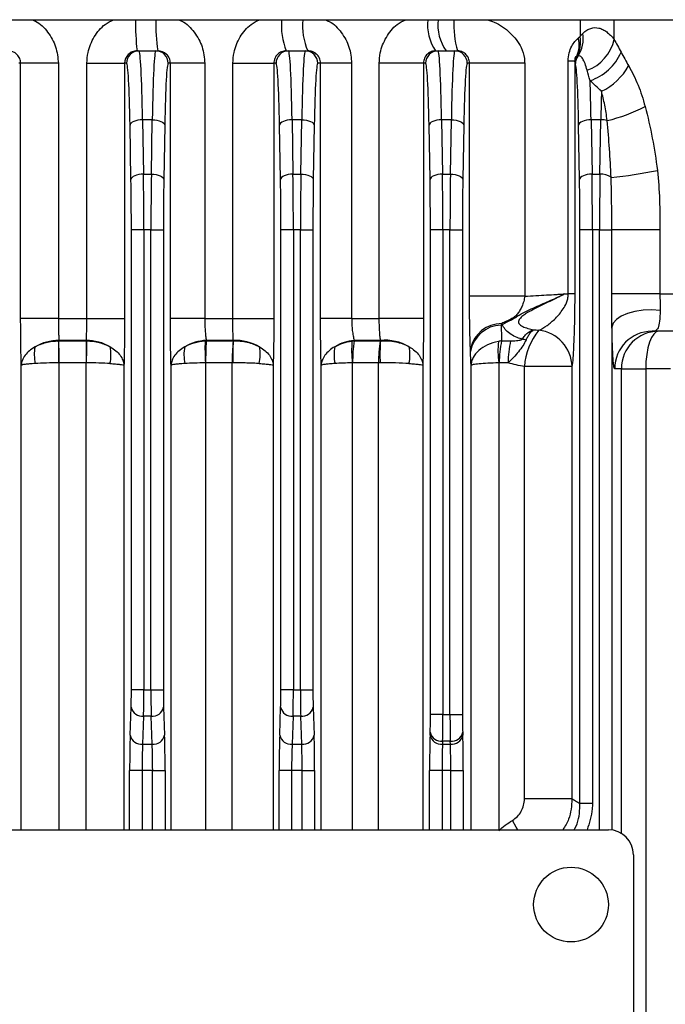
# Model space of a CAD drawing. Header units: millimetres. Extents: x -722 to 1902, y -809 to 1604.
# Tile 50 of 93: x 609 to 661, y -313 to -234. Entities that reach past the tile are written whole.
import ezdxf

# ---------------------------------------------------------------- set-up
doc = ezdxf.new("R2010")
doc.units = ezdxf.units.MM

msp = doc.modelspace()

# ---------------------------------------------------------------- linework, layer by layer
at = {"color": 7, "linetype": 'Continuous', "lineweight": 25}
for p, q in [((455.362, -233.757), (760.868, -233.757)), ((654.083, -233.757), (654.083, -235.103)), ((656.826, -235.341), (656.826, -233.757)), ((618.533, -236.257), (618.688, -236.257)), ((618.688, -236.257), (620.037, -236.257)), ((620.037, -236.257), (620.194, -236.257)), ((630.499, -236.257), (630.688, -236.257)), ((630.688, -236.257), (632.037, -236.257)), ((632.037, -236.257), (632.234, -236.257)), ((642.497, -236.257), (642.688, -236.257)), ((642.688, -236.257), (644.037, -236.257)), ((644.037, -236.257), (644.239, -236.257)), ((609.192, -237.257), (609.036, -237.257)), ((609.192, -257.721), (609.192, -237.257)), ((612.216, -237.257), (609.192, -237.257)), ((612.216, -237.257), (612.216, -257.721)), ((614.508, -237.257), (617.532, -237.257)), ((614.508, -257.721), (614.508, -237.257)), ((617.532, -237.257), (617.532, -257.721)), ((617.688, -237.257), (617.532, -237.257)), ((621.207, -237.257), (621.036, -237.257)), ((621.207, -257.721), (621.207, -237.257)), ((623.968, -237.257), (621.207, -237.257)), ((623.968, -237.257), (623.968, -257.721)), ((626.224, -237.257), (629.51, -237.257)), ((626.224, -257.721), (626.224, -237.257)), ((629.51, -237.257), (629.51, -257.721)), ((629.688, -237.257), (629.51, -237.257)), ((633.259, -237.257), (633.036, -237.257)), ((633.259, -257.721), (633.259, -237.257)), ((635.756, -237.257), (633.259, -237.257)), ((635.756, -237.257), (635.756, -257.721)), ((641.521, -237.257), (637.972, -237.257)), ((637.972, -257.721), (637.972, -237.257)), ((641.521, -237.257), (641.521, -257.721)), ((641.688, -237.257), (641.521, -237.257)), ((645.215, -237.257), (645.036, -237.257)), ((645.215, -255.948), (645.215, -237.257)), ((649.642, -237.257), (645.215, -237.257)), ((649.642, -237.257), (649.642, -255.948)), ((653.136, -237.058), (653.657, -237.058)), ((653.136, -255.757), (653.136, -237.058)), ((653.657, -237.058), (653.657, -255.757)), ((618.045, -246.592), (617.969, -242.232)), ((618.969, -241.785), (619.045, -246.145)), ((619.756, -241.785), (618.969, -241.785)), ((619.68, -246.145), (619.756, -241.785)), ((620.755, -242.232), (620.679, -246.592)), ((630.045, -246.592), (629.969, -242.232)), ((630.969, -241.785), (631.045, -246.145)), ((631.756, -241.785), (630.969, -241.785)), ((631.68, -246.145), (631.756, -241.785)), ((632.755, -242.232), (632.679, -246.592)), ((642.045, -246.592), (641.969, -242.232)), ((642.969, -241.785), (643.045, -246.145)), ((643.756, -241.785), (642.969, -241.785)), ((643.68, -246.145), (643.756, -241.785)), ((644.755, -242.232), (644.679, -246.592)), ((654.045, -246.592), (653.969, -242.232)), ((654.969, -241.785), (655.045, -246.145)), ((655.756, -241.785), (654.969, -241.785)), ((655.68, -246.145), (655.756, -241.785)), ((619.045, -246.145), (619.68, -246.145)), ((631.045, -246.145), (631.68, -246.145)), ((643.045, -246.145), (643.68, -246.145)), ((655.045, -246.145), (655.68, -246.145)), ((619.078, -250.617), (618.079, -250.617)), ((618.079, -287.514), (618.079, -250.617)), ((619.078, -250.617), (619.078, -287.514)), ((619.647, -250.617), (619.078, -250.617)), ((619.647, -287.514), (619.647, -250.617)), ((619.647, -250.617), (620.646, -250.617)), ((620.646, -250.617), (620.646, -287.514)), ((631.078, -250.617), (630.079, -250.617)), ((630.079, -287.514), (630.079, -250.617)), ((631.647, -250.617), (631.078, -250.617)), ((631.078, -250.617), (631.078, -287.514)), ((631.647, -287.514), (631.647, -250.617)), ((631.647, -250.617), (632.646, -250.617)), ((632.646, -250.617), (632.646, -287.514)), ((642.079, -289.514), (642.079, -250.617)), ((643.078, -250.617), (642.079, -250.617)), ((643.078, -250.617), (643.078, -289.514)), ((643.647, -250.617), (643.078, -250.617)), ((643.647, -289.514), (643.647, -250.617)), ((643.647, -250.617), (644.646, -250.617)), ((644.646, -250.617), (644.646, -289.514)), ((655.078, -250.617), (654.079, -250.617)), ((654.079, -296.647), (654.079, -250.617)), ((655.078, -250.617), (655.078, -296.647)), ((655.647, -250.617), (655.078, -250.617)), ((655.647, -250.617), (656.628, -250.617)), ((655.647, -298.757), (655.647, -250.617)), ((656.628, -255.757), (656.628, -250.617)), ((660.496, -250.617), (656.628, -250.617)), ((660.496, -250.617), (660.496, -255.757)), ((649.642, -255.948), (645.215, -255.948)), ((652.851, -255.757), (653.136, -255.757)), ((653.657, -255.757), (653.136, -255.757)), ((660.496, -255.757), (656.628, -255.757)), ((660.496, -255.757), (664.321, -255.757)), ((612.216, -257.721), (609.192, -257.721)), ((612.216, -257.721), (614.508, -257.721)), ((614.508, -257.721), (617.532, -257.721)), ((623.968, -257.721), (621.207, -257.721)), ((623.968, -257.721), (626.224, -257.721)), ((626.224, -257.721), (629.51, -257.721)), ((635.756, -257.721), (633.259, -257.721)), ((635.756, -257.721), (637.972, -257.721)), ((641.521, -257.721), (637.972, -257.721)), ((656.646, -258.431), (656.646, -298.777)), ((663.028, -258.757), (659.862, -258.757)), ((614.46, -259.489), (612.264, -259.489)), ((612.264, -259.489), (612.265, -259.524)), ((612.265, -259.524), (614.459, -259.524)), ((614.459, -259.524), (614.46, -259.489)), ((626.251, -259.489), (624.091, -259.489)), ((624.091, -259.489), (624.092, -259.524)), ((624.092, -259.524), (626.241, -259.524)), ((626.249, -259.524), (626.251, -259.489)), ((638.073, -259.489), (635.955, -259.489)), ((635.955, -259.489), (635.957, -259.524)), ((635.957, -259.524), (638.05, -259.524)), ((638.071, -259.524), (638.073, -259.489)), ((647.79, -259.524), (648.515, -259.524)), ((612.268, -261.292), (612.268, -298.757)), ((614.453, -261.292), (612.272, -261.292)), ((614.457, -298.757), (614.457, -261.292)), ((624.017, -261.293), (624.017, -298.757)), ((626.17, -261.292), (624.033, -261.292)), ((626.17, -298.757), (626.17, -261.292)), ((635.803, -261.294), (635.803, -298.757)), ((637.914, -261.292), (635.832, -261.292)), ((637.914, -298.757), (637.914, -261.292)), ((647.559, -261.295), (647.559, -298.757)), ((648.322, -261.292), (647.601, -261.292)), ((609.245, -298.757), (609.245, -261.496)), ((617.48, -261.496), (617.48, -298.757)), ((621.26, -298.757), (621.26, -261.496)), ((629.458, -261.496), (629.458, -298.757)), ((633.313, -298.757), (633.313, -261.496)), ((641.468, -261.496), (641.468, -298.757)), ((645.335, -298.757), (645.335, -261.499)), ((653.439, -261.591), (649.62, -261.591)), ((649.62, -296.27), (649.62, -261.591)), ((653.439, -261.591), (653.439, -296.27)), ((657.399, -261.757), (656.864, -261.757)), ((657.399, -261.757), (659.356, -261.757)), ((657.399, -299.046), (657.399, -261.757)), ((659.356, -261.757), (659.356, -387.757)), ((661.337, -261.757), (659.356, -261.757)), ((619.078, -287.514), (618.079, -287.514)), ((619.078, -287.514), (619.647, -287.514)), ((619.647, -287.514), (620.646, -287.514)), ((631.078, -287.514), (630.079, -287.514)), ((631.078, -287.514), (631.647, -287.514)), ((631.647, -287.514), (632.646, -287.514)), ((617.98, -291.171), (618.058, -288.928)), ((620.667, -288.928), (620.745, -291.171)), ((629.98, -291.171), (630.058, -288.928)), ((632.667, -288.928), (632.745, -291.171)), ((619.058, -289.635), (618.979, -291.878)), ((619.667, -289.635), (619.058, -289.635)), ((619.745, -291.878), (619.667, -289.635)), ((631.058, -289.635), (630.979, -291.878)), ((631.667, -289.635), (631.058, -289.635)), ((631.745, -291.878), (631.667, -289.635)), ((643.078, -289.514), (642.079, -289.514)), ((643.078, -289.514), (643.647, -289.514)), ((643.647, -289.514), (644.646, -289.514)), ((642.05, -291.171), (642.058, -290.928)), ((644.667, -290.928), (644.675, -291.171)), ((618.979, -291.878), (619.745, -291.878)), ((630.979, -291.878), (631.745, -291.878)), ((643.058, -291.635), (643.049, -291.878)), ((643.049, -291.878), (643.676, -291.878)), ((643.667, -291.635), (643.058, -291.635)), ((643.676, -291.878), (643.667, -291.635)), ((618.938, -293.999), (617.939, -293.999)), ((617.939, -298.757), (617.939, -293.999)), ((619.786, -293.999), (618.938, -293.999)), ((618.938, -293.999), (618.938, -298.757)), ((619.786, -293.999), (620.786, -293.999)), ((619.786, -298.757), (619.786, -293.999)), ((620.786, -293.999), (620.786, -298.757)), ((630.938, -293.999), (629.939, -293.999)), ((629.939, -298.757), (629.939, -293.999)), ((631.786, -293.999), (630.938, -293.999)), ((630.938, -293.999), (630.938, -298.757)), ((631.786, -293.999), (632.786, -293.999)), ((631.786, -298.757), (631.786, -293.999)), ((632.786, -293.999), (632.786, -298.757)), ((643.008, -293.999), (642.009, -293.999)), ((642.009, -298.757), (642.009, -293.999)), ((643.717, -293.999), (643.008, -293.999)), ((643.008, -293.999), (643.008, -298.757)), ((643.717, -293.999), (644.716, -293.999)), ((643.717, -298.757), (643.717, -293.999)), ((644.716, -293.999), (644.716, -298.757)), ((653.439, -296.27), (649.62, -296.27)), ((655.078, -296.647), (654.079, -296.647)), ((570.362, -298.757), (656.362, -298.757)), ((658.362, -300.757), (658.362, -356.757))]:
    msp.add_line(p, q, dxfattribs=at)
at = {"color": 7, "linetype": 'Continuous', "lineweight": 25, "flags": 128}
for points in [[(618.969, -241.785), (618.777, -241.795), (618.593, -241.823), (618.423, -241.865), (618.273, -241.92), (618.148, -241.988), (618.054, -242.064), (617.994, -242.146), (617.969, -242.232)], [(619.756, -241.785), (619.947, -241.795), (620.131, -241.823), (620.302, -241.865), (620.452, -241.92), (620.576, -241.988), (620.671, -242.064), (620.731, -242.146), (620.755, -242.232)], [(630.969, -241.785), (630.777, -241.795), (630.593, -241.823), (630.423, -241.865), (630.273, -241.92), (630.148, -241.988), (630.054, -242.064), (629.994, -242.146), (629.969, -242.232)], [(631.756, -241.785), (631.947, -241.795), (632.131, -241.823), (632.302, -241.865), (632.452, -241.92), (632.576, -241.988), (632.671, -242.064), (632.731, -242.146), (632.755, -242.232)], [(642.969, -241.785), (642.777, -241.795), (642.593, -241.823), (642.423, -241.865), (642.273, -241.92), (642.148, -241.988), (642.054, -242.064), (641.994, -242.146), (641.969, -242.232)], [(643.756, -241.785), (643.947, -241.795), (644.131, -241.823), (644.302, -241.865), (644.452, -241.92), (644.576, -241.988), (644.671, -242.064), (644.731, -242.146), (644.755, -242.232)], [(654.969, -241.785), (654.777, -241.795), (654.593, -241.823), (654.423, -241.865), (654.273, -241.92), (654.148, -241.988), (654.054, -242.064), (653.994, -242.146), (653.969, -242.232)], [(619.045, -246.145), (618.854, -246.156), (618.669, -246.183), (618.499, -246.225), (618.349, -246.281), (618.224, -246.348), (618.13, -246.424), (618.07, -246.507), (618.045, -246.592)], [(619.68, -246.145), (619.871, -246.156), (620.055, -246.183), (620.226, -246.225), (620.376, -246.281), (620.5, -246.348), (620.594, -246.424), (620.655, -246.507), (620.679, -246.592)], [(631.045, -246.145), (630.854, -246.156), (630.669, -246.183), (630.499, -246.225), (630.349, -246.281), (630.224, -246.348), (630.13, -246.424), (630.07, -246.507), (630.045, -246.592)], [(631.68, -246.145), (631.871, -246.156), (632.055, -246.183), (632.226, -246.225), (632.376, -246.281), (632.5, -246.348), (632.594, -246.424), (632.655, -246.507), (632.679, -246.592)], [(643.045, -246.145), (642.854, -246.156), (642.669, -246.183), (642.499, -246.225), (642.349, -246.281), (642.224, -246.348), (642.13, -246.424), (642.07, -246.507), (642.045, -246.592)], [(643.68, -246.145), (643.871, -246.156), (644.055, -246.183), (644.226, -246.225), (644.376, -246.281), (644.5, -246.348), (644.594, -246.424), (644.655, -246.507), (644.679, -246.592)], [(655.045, -246.145), (654.854, -246.156), (654.669, -246.183), (654.499, -246.225), (654.349, -246.281), (654.224, -246.348), (654.13, -246.424), (654.07, -246.507), (654.045, -246.592)], [(660.512, -257.094), (659.837, -257.047), (659.152, -257.073), (658.493, -257.169), (657.894, -257.332), (657.386, -257.552), (656.997, -257.818), (656.746, -258.116), (656.646, -258.431)], [(660.397, -258.757), (660.194, -258.814), (659.999, -258.985), (659.819, -259.262), (659.661, -259.635), (659.531, -260.09), (659.435, -260.609), (659.376, -261.171), (659.356, -261.757)], [(649.1, -298.757), (648.968, -298.546), (648.654, -298.005)]]:
    msp.add_lwpolyline(points, dxfattribs=at)
at = {"color": 7, "linetype": 'Continuous', "lineweight": 25}
msp.add_circle((653.362, -304.757), 3, dxfattribs=at)
for centre, radius, start, end in [((636.064, -234.221), 17.649, 178.49164, 186.62262), ((633.45, -234.22), 13.411, 178.01925, 188.73397), ((635.714, -234.208), 5.603, 175.38471, 201.4531), ((636.953, -234.204), 5.146, 175.01025, 203.50346), ((645.472, -234.179), 3.629, 173.31765, 214.93015), ((646.229, -234.176), 3.555, 173.22018, 215.81665), ((651.432, -234.215), 7.478, 176.48941, 195.84841), ((651.813, -235.793), 2.205, 335.42603, 14.86694), ((651.747, -235.575), 2.384, 331.86741, 11.42417), ((651.854, -235.285), 2.491, 326.05681, 9.92727), ((653.46, -234.584), 3.45, 290.31377, 347.31144), ((618.688, -237.256), 1, 90.01746, 180.01745), ((620.037, -237.256), 1, 359.98255, 89.98254), ((630.688, -237.256), 1, 90.01746, 180.01745), ((632.037, -237.256), 1, 359.98255, 89.98254), ((642.688, -237.256), 1, 90.01746, 180.01745), ((644.037, -237.256), 1, 359.98255, 89.98254), ((654.675, -237.209), 0.991, 149.76644, 179.73234), ((654.71, -237.286), 0.998, 142.33825, 179.82676), ((653.567, -234.711), 4.154, 288.59298, 336.5252), ((653.665, -235.007), 4.972, 295.49706, 330.35619), ((653.329, -229.373), 12.82, 283.2223, 297.76698), ((655.738, -243.815), 2.031, 75.07556, 89.50596), ((655.746, -247.586), 1.443, 54.93746, 92.63201), ((653.976, -216.613), 29.906, 274.98555, 282.1874), ((647.803, -260.713), 2.576, 89.9151, 167.72223), ((647.841, -260.845), 2.589, 92.01284, 169.62784), ((651.629, -255.482), 4.653, 214.79353, 215.8745), ((654.589, -261.873), 4.977, 140.0017, 176.7574), ((650.454, -261.642), 2.986, 0.98006, 83.79723), ((659.863, -261.756), 2.999, 90.01746, 180.01745), ((660.398, -261.756), 2.999, 90.01746, 180.01745), ((612.275, -263.366), 3.877, 90.1592, 119.85443), ((385.491, -263.687), 226.789, 0.60512, 1.0517), ((384.749, -261.184), 227.523, 359.9728, 0.41797), ((841.976, -261.184), 227.523, 179.58203, 180.0272), ((841.234, -263.687), 226.789, 178.9483, 179.39488), ((614.45, -263.366), 3.877, 60.14557, 89.8408), ((624.273, -263.304), 3.819, 92.73315, 120.12646), ((647.281, -260.074), 23.296, 178.66473, 182.99951), ((647.342, -261.185), 23.308, 175.91491, 180.26383), ((645.608, -261.185), 19.439, 175.09901, 180.31543), ((650.046, -260.753), 23.828, 177.04462, 181.29673), ((626.414, -263.401), 3.916, 60.21733, 92.38581), ((636.307, -263.215), 3.743, 95.38336, 120.59592), ((646.815, -260.257), 11.061, 176.30555, 185.37576), ((646.984, -261.187), 11.152, 171.4247, 180.53906), ((648.139, -261.188), 10.225, 170.63757, 180.58454), ((651.256, -260.6), 13.229, 175.33353, 182.99653), ((638.413, -263.407), 3.933, 60.08511, 94.96266), ((654.753, -260.323), 7.259, 174.0174, 187.6914), ((655.012, -261.191), 7.411, 167.00176, 180.7794), ((655.586, -261.192), 7.265, 166.73337, 180.79265), ((648.777, -262.659), 3.336, 73.06537, 78.82735), ((613.499, -260.627), 3.216, 168.81079, 192.84603), ((613.225, -260.627), 3.216, 347.15397, 11.18921), ((625.5, -260.626), 3.205, 168.74992, 192.91432), ((625.207, -260.627), 3.213, 347.13708, 11.20427), ((637.519, -260.622), 3.18, 168.61052, 193.07078), ((637.24, -260.624), 3.196, 347.03343, 11.29665), ((618.955, -288.721), 0.92, 193.03291, 276.40539), ((619.77, -288.721), 0.92, 263.59461, 346.96709), ((630.955, -288.721), 0.92, 193.03291, 276.40539), ((631.77, -288.721), 0.92, 263.59461, 346.96709), ((618.877, -290.963), 0.92, 193.03291, 276.40539), ((619.848, -290.963), 0.92, 263.59461, 346.96709), ((630.877, -290.963), 0.92, 193.03291, 276.40539), ((631.848, -290.963), 0.92, 263.59461, 346.96709), ((642.946, -290.963), 0.92, 193.03291, 276.40539), ((642.955, -290.721), 0.92, 193.03291, 276.40539), ((643.77, -290.721), 0.92, 263.59461, 346.96709), ((643.778, -290.963), 0.92, 263.59461, 346.96709), ((656.362, -300.757), 2, 0, 90)]:
    msp.add_arc(centre, radius, start, end, dxfattribs=at)
for centre, major_axis, ratio, start_param, end_param in [((618.688, -246.257), (0, 10), 0.031429, 5.176037, 6.283185), ((620.037, -246.257), (0, 10), 0.031429, 0, 1.107149), ((630.688, -246.257), (0, 10), 0.031429, 5.176037, 6.283185), ((632.037, -246.257), (0, 10), 0.031429, 0, 1.107149), ((642.688, -246.257), (0, 10), 0.031429, 5.176037, 6.283185), ((644.037, -246.257), (0, 10), 0.031429, 0, 1.107149), ((617.688, -246.257), (0, 9), 0.034921, 5.176037, 6.283185), ((621.036, -246.257), (0, 9), 0.034921, 0, 1.107149), ((629.688, -246.257), (0, 9), 0.034921, 5.176037, 6.283185), ((633.036, -246.257), (0, 9), 0.034921, 0, 1.107149), ((641.688, -246.257), (0, 9), 0.034921, 5.176037, 6.283185), ((645.036, -246.257), (0, 9), 0.034921, 0, 1.107149), ((653.688, -246.257), (0, 9), 0.034921, 5.176037, 6.20696), ((654.688, -246.257), (0, 10), 0.031429, 5.176037, 5.576953), ((656.037, -246.257), (0, 10), 0.031429, 0.82819, 1.107149), ((618.764, -250.617), (0, 10), 0.031429, 4.712389, 5.176037), ((619.961, -250.617), (0, 10), 0.031429, 1.107149, 1.570796), ((630.764, -250.617), (0, 10), 0.031429, 4.712389, 5.176037), ((631.961, -250.617), (0, 10), 0.031429, 1.107149, 1.570796), ((642.764, -250.617), (0, 10), 0.031429, 4.712389, 5.176037), ((643.961, -250.617), (0, 10), 0.031429, 1.107149, 1.570796), ((654.764, -250.617), (0, 10), 0.031429, 4.712389, 5.176037), ((655.961, -250.617), (0, 10), 0.031429, 1.107149, 1.570796), ((617.764, -250.617), (0, 9), 0.034921, 4.712389, 5.176037), ((620.96, -250.617), (0, 9), 0.034921, 1.107149, 1.570796), ((629.764, -250.617), (0, 9), 0.034921, 4.712389, 5.176037), ((632.96, -250.617), (0, 9), 0.034921, 1.107149, 1.570796), ((641.764, -250.617), (0, 9), 0.034921, 4.712389, 5.176037), ((644.96, -250.617), (0, 9), 0.034921, 1.107149, 1.570796), ((653.764, -250.617), (0, 9), 0.034921, 4.712389, 5.176037), ((618.009, -287.514), (0, 2), 0.034921, 3.926991, 4.712389), ((619.008, -287.514), (0, 3), 0.023281, 3.926991, 4.712389), ((619.717, -287.514), (0, 3), 0.023281, 1.570796, 2.356194), ((620.716, -287.514), (0, 2), 0.034921, 1.570796, 2.356194), ((630.009, -287.514), (0, 2), 0.034921, 3.926991, 4.712389), ((631.008, -287.514), (0, 3), 0.023281, 3.926991, 4.712389), ((631.717, -287.514), (0, 3), 0.023281, 1.570796, 2.356194), ((632.716, -287.514), (0, 2), 0.034921, 1.570796, 2.356194), ((642.009, -289.514), (0, 2), 0.034921, 3.926991, 4.712389), ((643.008, -289.514), (0, 3), 0.023281, 3.926991, 4.712389), ((643.717, -289.514), (0, 3), 0.023281, 1.570796, 2.356194), ((644.716, -289.514), (0, 2), 0.034921, 1.570796, 2.356194), ((618.079, -293.999), (0, 4), 0.034921, 0.785398, 1.570796), ((620.646, -293.999), (0, 4), 0.034921, 4.712389, 5.497787), ((630.079, -293.999), (0, 4), 0.034921, 0.785398, 1.570796), ((632.646, -293.999), (0, 4), 0.034921, 4.712389, 5.497787), ((642.148, -293.999), (0, 4), 0.034921, 0.785398, 1.570796), ((644.576, -293.999), (0, 4), 0.034921, 4.712389, 5.497787), ((619.078, -293.999), (0, 3), 0.046561, 0.785398, 1.570796), ((619.647, -293.999), (0, 3), 0.046561, 4.712389, 5.497787), ((631.078, -293.999), (0, 3), 0.046561, 0.785398, 1.570796), ((631.647, -293.999), (0, 3), 0.046561, 4.712389, 5.497787), ((643.148, -293.999), (0, 3), 0.046561, 0.785398, 1.570796), ((643.577, -293.999), (0, 3), 0.046561, 4.712389, 5.497787)]:
    msp.add_ellipse(centre, major_axis=major_axis, ratio=ratio, start_param=start_param, end_param=end_param, dxfattribs=at)
for points, knots in [([(610.12, -233.757), (610.207, -233.791), (610.708, -233.986), (611.405, -234.736), (612.09, -235.905), (612.174, -236.805), (612.216, -237.257)], [0, 0, 0, 0, 0.065369, 0.3750147, 0.6868023, 1, 1, 1, 1]), ([(614.508, -237.257), (614.527, -236.961), (614.574, -236.218), (615.049, -235.11), (615.783, -234.184), (616.412, -233.871), (616.641, -233.757)], [0, 0, 0, 0, 0.204837, 0.515078, 0.823236, 1, 1, 1, 1]), ([(621.86, -233.757), (621.955, -233.794), (622.462, -233.993), (623.161, -234.746), (623.842, -235.911), (623.926, -236.807), (623.968, -237.257)], [0, 0, 0, 0, 0.070964, 0.379391, 0.688979, 1, 1, 1, 1]), ([(626.224, -237.257), (626.243, -236.964), (626.289, -236.224), (626.758, -235.117), (627.491, -234.187), (628.12, -233.872), (628.351, -233.757)], [0, 0, 0, 0, 0.202465, 0.512444, 0.821235, 1, 1, 1, 1]), ([(633.632, -233.757), (633.744, -233.802), (634.263, -234.009), (634.965, -234.768), (635.632, -235.925), (635.715, -236.812), (635.756, -237.257)], [0, 0, 0, 0, 0.084226, 0.38956, 0.694041, 1, 1, 1, 1]), ([(637.972, -237.257), (637.988, -236.978), (638.032, -236.25), (638.486, -235.146), (639.219, -234.199), (639.856, -233.877), (640.094, -233.757)], [0, 0, 0, 0, 0.192447, 0.502162, 0.813944, 1, 1, 1, 1]), ([(646.6, -233.757), (646.801, -233.819), (647.499, -234.034), (648.502, -234.748), (649.328, -235.772), (649.618, -236.69), (649.637, -237.127), (649.642, -237.257)], [0, 0, 0, 0, 0.125309, 0.435884, 0.741437, 0.922841, 1, 1, 1, 1]), ([(654.307, -234.856), (654.409, -234.752), (654.513, -234.668), (654.725, -234.534), (654.832, -234.484), (655.154, -234.382), (655.37, -234.377), (655.695, -234.453), (655.803, -234.493), (656.015, -234.597), (656.12, -234.662), (656.429, -234.893), (656.63, -235.094), (656.826, -235.341)], [0, 0, 0, 0, 0.125, 0.125, 0.25, 0.25, 0.5, 0.5, 0.625, 0.625, 0.75, 0.75, 1, 1, 1, 1]), ([(653.136, -237.058), (653.136, -236.838), (653.162, -236.622), (653.263, -236.22), (653.334, -236.046), (653.5, -235.741), (653.59, -235.616), (653.769, -235.4), (653.859, -235.308), (653.945, -235.227)], [0, 0, 0, 0, 0.25, 0.25, 0.5, 0.5, 0.75, 0.75, 1, 1, 1, 1]), ([(609.192, -237.257), (609.192, -237.125), (609.166, -236.995), (609.066, -236.753), (608.991, -236.642), (608.714, -236.365), (608.455, -236.257), (608.191, -236.257)], [0, 0, 0, 0, 0.25, 0.25, 0.5, 0.5, 1, 1, 1, 1]), ([(618.533, -236.257), (618.401, -236.257), (618.272, -236.283), (618.029, -236.383), (617.919, -236.457), (617.641, -236.734), (617.532, -236.992), (617.532, -237.257)], [0, 0, 0, 0, 0.25, 0.25, 0.5, 0.5, 1, 1, 1, 1]), ([(621.207, -237.257), (621.207, -237.119), (621.179, -236.985), (621.072, -236.74), (620.994, -236.629), (620.711, -236.359), (620.456, -236.257), (620.194, -236.257)], [0, 0, 0, 0, 0.25, 0.25, 0.5, 0.5, 1, 1, 1, 1]), ([(630.499, -236.257), (630.374, -236.257), (630.25, -236.281), (630.013, -236.377), (629.903, -236.448), (629.717, -236.631), (629.641, -236.743), (629.538, -236.987), (629.51, -237.121), (629.51, -237.257)], [0, 0, 0, 0, 0.25, 0.25, 0.5, 0.5, 0.75, 0.75, 1, 1, 1, 1]), ([(633.259, -237.257), (633.259, -237.182), (633.251, -237.109), (633.218, -236.967), (633.194, -236.898), (633.103, -236.708), (633.018, -236.6), (632.824, -236.43), (632.713, -236.365), (632.481, -236.279), (632.358, -236.257), (632.234, -236.257)], [0, 0, 0, 0, 0.125, 0.125, 0.25, 0.25, 0.5, 0.5, 0.75, 0.75, 1, 1, 1, 1]), ([(642.497, -236.257), (642.382, -236.257), (642.268, -236.277), (642.044, -236.363), (641.938, -236.427), (641.796, -236.559), (641.752, -236.607), (641.674, -236.716), (641.638, -236.776), (641.553, -236.966), (641.521, -237.11), (641.521, -237.257)], [0, 0, 0, 0, 0.25, 0.25, 0.5, 0.5, 0.625, 0.625, 0.75, 0.75, 1, 1, 1, 1]), ([(645.215, -237.257), (645.215, -237.105), (645.182, -236.966), (645.089, -236.742), (645.029, -236.648), (644.915, -236.524), (644.873, -236.485), (644.776, -236.413), (644.722, -236.379), (644.599, -236.321), (644.528, -236.296), (644.382, -236.264), (644.308, -236.257), (644.239, -236.257)], [0, 0, 0, 0, 0.25, 0.25, 0.5, 0.5, 0.625, 0.625, 0.75, 0.75, 0.875, 0.875, 1, 1, 1, 1]), ([(653.819, -236.71), (653.796, -236.716), (653.771, -236.717), (653.733, -236.739), (653.725, -236.745), (653.707, -236.764), (653.698, -236.777), (653.682, -236.818), (653.676, -236.836), (653.667, -236.88), (653.664, -236.904), (653.657, -236.974), (653.656, -237.018), (653.657, -237.058)], [0, 0, 0, 0, 0.5, 0.5, 0.625, 0.625, 0.75, 0.75, 0.8125, 0.8125, 0.875, 0.875, 1, 1, 1, 1]), ([(654.658, -237.819), (654.601, -237.613), (654.543, -237.432), (654.423, -237.123), (654.361, -236.995), (654.235, -236.796), (654.171, -236.726), (654.044, -236.651), (653.981, -236.645), (653.92, -236.676)], [0, 0, 0, 0, 0.25, 0.25, 0.5, 0.5, 0.75, 0.75, 1, 1, 1, 1]), ([(657.987, -237.466), (658.26, -237.939), (658.518, -238.463), (658.96, -239.556), (659.147, -240.127), (659.302, -240.717)], [0, 0, 0, 0, 0.5, 0.5, 1, 1, 1, 1]), ([(656.262, -241.853), (656.208, -241.418), (656.142, -241.002), (655.986, -240.211), (655.896, -239.837), (655.806, -239.495)], [0, 0, 0, 0, 0.5, 0.5, 1, 1, 1, 1]), ([(659.302, -240.717), (659.522, -241.555), (659.717, -242.402), (660.049, -244.113), (660.186, -244.979), (660.289, -245.845)], [0, 0, 0, 0, 0.5, 0.5, 1, 1, 1, 1]), ([(656.628, -250.617), (656.628, -249.899), (656.627, -249.185), (656.616, -247.772), (656.606, -247.081), (656.575, -246.405)], [0, 0, 0, 0, 0.5, 0.5, 1, 1, 1, 1]), ([(660.289, -245.845), (660.384, -246.637), (660.432, -247.432), (660.488, -249.023), (660.496, -249.82), (660.496, -250.617)], [0, 0, 0, 0, 0.5, 0.5, 1, 1, 1, 1]), ([(645.287, -260.165), (645.284, -260.092), (645.282, -260.022), (645.277, -259.88), (645.274, -259.809), (645.267, -259.59), (645.262, -259.44), (645.249, -258.97), (645.241, -258.629), (645.232, -258.093), (645.229, -257.91), (645.224, -257.534), (645.222, -257.34), (645.217, -256.753), (645.215, -256.354), (645.215, -255.948)], [0, 0, 0, 0, 0.0625, 0.0625, 0.125, 0.125, 0.25, 0.25, 0.5, 0.5, 0.625, 0.625, 0.75, 0.75, 1, 1, 1, 1]), ([(649.642, -255.948), (649.627, -256.094), (649.599, -256.232), (649.525, -256.498), (649.479, -256.624), (649.378, -256.856), (649.322, -256.964), (649.203, -257.168), (649.138, -257.263), (648.998, -257.44), (648.923, -257.521), (648.749, -257.667), (648.647, -257.731), (648.423, -257.845), (648.302, -257.896), (648.056, -258.009), (647.93, -258.069), (647.807, -258.137)], [0, 0, 0, 0, 0.125, 0.125, 0.25, 0.25, 0.375, 0.375, 0.5, 0.5, 0.625, 0.625, 0.75, 0.75, 0.875, 0.875, 1, 1, 1, 1]), ([(647.858, -258.209), (648.104, -258.062), (648.353, -257.948), (648.688, -257.768), (648.793, -257.706), (649, -257.581), (649.102, -257.518), (649.62, -257.217), (650.06, -257.011), (650.919, -256.627), (651.339, -256.448), (651.933, -256.186), (652.126, -256.1), (652.405, -255.971), (652.497, -255.928), (652.677, -255.842), (652.766, -255.799), (652.851, -255.757)], [0, 0, 0, 0, 0.125, 0.125, 0.1875, 0.1875, 0.25, 0.25, 0.5, 0.5, 0.75, 0.75, 0.875, 0.875, 0.9375, 0.9375, 1, 1, 1, 1]), ([(652.851, -255.757), (652.484, -255.954), (652.087, -256.152), (651.25, -256.557), (650.809, -256.763), (650.147, -257.106), (649.926, -257.225), (649.614, -257.425), (649.512, -257.495), (649.33, -257.648), (649.247, -257.731), (649.169, -257.87), (649.151, -257.92), (649.144, -258.022), (649.156, -258.074), (649.21, -258.173), (649.254, -258.22), (649.358, -258.301), (649.417, -258.337), (649.611, -258.434), (649.757, -258.484), (650.053, -258.567), (650.205, -258.6), (650.359, -258.628)], [0, 0, 0, 0, 0.25, 0.25, 0.5, 0.5, 0.625, 0.625, 0.6875, 0.6875, 0.75, 0.75, 0.78125, 0.78125, 0.8125, 0.8125, 0.84375, 0.84375, 0.875, 0.875, 0.9375, 0.9375, 1, 1, 1, 1]), ([(649.642, -255.948), (649.952, -255.925), (650.254, -255.907), (650.839, -255.872), (651.123, -255.856), (651.662, -255.826), (651.918, -255.812), (652.284, -255.791), (652.402, -255.784), (652.632, -255.77), (652.745, -255.763), (652.851, -255.757)], [0, 0, 0, 0, 0.25, 0.25, 0.5, 0.5, 0.75, 0.75, 0.875, 0.875, 1, 1, 1, 1]), ([(650.776, -258.674), (650.989, -258.592), (651.21, -258.459), (651.66, -258.132), (651.887, -257.938), (652.216, -257.61), (652.323, -257.495), (652.532, -257.247), (652.633, -257.114), (652.824, -256.822), (652.914, -256.664), (653.03, -256.375), (653.065, -256.269), (653.105, -256.091), (653.116, -256.029), (653.132, -255.897), (653.136, -255.827), (653.136, -255.757)], [0, 0, 0, 0, 0.25, 0.25, 0.5, 0.5, 0.625, 0.625, 0.75, 0.75, 0.875, 0.875, 0.9375, 0.9375, 0.96875, 0.96875, 1, 1, 1, 1]), ([(653.657, -255.757), (653.657, -255.949), (653.656, -256.142), (653.654, -256.517), (653.652, -256.7), (653.648, -257.06), (653.645, -257.237), (653.639, -257.579), (653.636, -257.744), (653.625, -258.225), (653.617, -258.528), (653.599, -259.092), (653.59, -259.354), (653.57, -259.842), (653.559, -260.069), (653.537, -260.488), (653.526, -260.679), (653.49, -261.184), (653.465, -261.437), (653.439, -261.591)], [0, 0, 0, 0, 0.0625, 0.0625, 0.125, 0.125, 0.1875, 0.1875, 0.25, 0.25, 0.375, 0.375, 0.5, 0.5, 0.625, 0.625, 0.75, 0.75, 1, 1, 1, 1]), ([(656.646, -258.431), (656.644, -257.987), (656.638, -257.542), (656.63, -256.65), (656.628, -256.204), (656.628, -255.757)], [0, 0, 0, 0, 0.5, 0.5, 1, 1, 1, 1]), ([(660.496, -255.757), (660.496, -255.99), (660.501, -256.219), (660.512, -256.667), (660.519, -256.888), (660.512, -257.094)], [0, 0, 0, 0, 0.5, 0.5, 1, 1, 1, 1]), ([(660.512, -257.094), (660.501, -257.412), (660.485, -257.7), (660.434, -258.166), (660.398, -258.349), (660.293, -258.602), (660.221, -258.674), (660.05, -258.75), (659.95, -258.757), (659.862, -258.757)], [0, 0, 0, 0, 0.25, 0.25, 0.5, 0.5, 0.75, 0.75, 1, 1, 1, 1]), ([(609.245, -261.496), (609.236, -261.242), (609.229, -260.965), (609.216, -260.382), (609.21, -260.075), (609.204, -259.59), (609.202, -259.424), (609.198, -259.091), (609.197, -258.923), (609.194, -258.415), (609.192, -258.071), (609.192, -257.721)], [0, 0, 0, 0, 0.25, 0.25, 0.5, 0.5, 0.625, 0.625, 0.75, 0.75, 1, 1, 1, 1]), ([(612.216, -257.721), (612.216, -257.886), (612.217, -258.048), (612.221, -258.368), (612.225, -258.526), (612.233, -258.829), (612.238, -258.972), (612.25, -259.244), (612.257, -259.372), (612.264, -259.489)], [0, 0, 0, 0, 0.25, 0.25, 0.5, 0.5, 0.75, 0.75, 1, 1, 1, 1]), ([(614.46, -259.489), (614.468, -259.372), (614.475, -259.246), (614.487, -258.976), (614.492, -258.83), (614.5, -258.527), (614.503, -258.372), (614.507, -258.051), (614.508, -257.886), (614.508, -257.721)], [0, 0, 0, 0, 0.25, 0.25, 0.5, 0.5, 0.75, 0.75, 1, 1, 1, 1]), ([(617.532, -257.721), (617.532, -258.071), (617.531, -258.421), (617.527, -259.101), (617.523, -259.432), (617.514, -260.076), (617.509, -260.389), (617.496, -260.971), (617.488, -261.243), (617.48, -261.496)], [0, 0, 0, 0, 0.25, 0.25, 0.5, 0.5, 0.75, 0.75, 1, 1, 1, 1]), ([(621.26, -261.496), (621.251, -261.243), (621.244, -260.966), (621.231, -260.383), (621.225, -260.076), (621.219, -259.592), (621.217, -259.426), (621.213, -259.092), (621.212, -258.924), (621.208, -258.416), (621.207, -258.071), (621.207, -257.721)], [0, 0, 0, 0, 0.25, 0.25, 0.5, 0.5, 0.625, 0.625, 0.75, 0.75, 1, 1, 1, 1]), ([(623.968, -257.721), (623.968, -257.887), (623.971, -258.05), (623.981, -258.371), (623.989, -258.53), (624.011, -258.832), (624.023, -258.976), (624.054, -259.246), (624.072, -259.373), (624.091, -259.489)], [0, 0, 0, 0, 0.25, 0.25, 0.5, 0.5, 0.75, 0.75, 1, 1, 1, 1]), ([(626.251, -259.489), (626.246, -259.373), (626.243, -259.247), (626.236, -258.977), (626.233, -258.831), (626.229, -258.528), (626.227, -258.372), (626.225, -258.052), (626.224, -257.886), (626.224, -257.721)], [0, 0, 0, 0, 0.25, 0.25, 0.5, 0.5, 0.75, 0.75, 1, 1, 1, 1]), ([(629.51, -257.721), (629.51, -258.071), (629.509, -258.421), (629.505, -259.101), (629.501, -259.432), (629.492, -260.076), (629.487, -260.389), (629.474, -260.971), (629.466, -261.243), (629.458, -261.496)], [0, 0, 0, 0, 0.25, 0.25, 0.5, 0.5, 0.75, 0.75, 1, 1, 1, 1]), ([(633.313, -261.496), (633.304, -261.244), (633.297, -260.968), (633.284, -260.386), (633.278, -260.079), (633.271, -259.595), (633.269, -259.429), (633.266, -259.095), (633.264, -258.927), (633.261, -258.417), (633.259, -258.072), (633.259, -257.721)], [0, 0, 0, 0, 0.25, 0.25, 0.5, 0.5, 0.625, 0.625, 0.75, 0.75, 1, 1, 1, 1]), ([(635.756, -257.721), (635.756, -257.889), (635.761, -258.054), (635.778, -258.377), (635.792, -258.538), (635.826, -258.84), (635.847, -258.983), (635.896, -259.25), (635.924, -259.376), (635.955, -259.489)], [0, 0, 0, 0, 0.25, 0.25, 0.5, 0.5, 0.75, 0.75, 1, 1, 1, 1]), ([(638.073, -259.489), (638.057, -259.374), (638.042, -259.25), (638.018, -258.982), (638.007, -258.836), (637.989, -258.533), (637.983, -258.377), (637.974, -258.055), (637.972, -257.888), (637.972, -257.721)], [0, 0, 0, 0, 0.25, 0.25, 0.5, 0.5, 0.75, 0.75, 1, 1, 1, 1]), ([(641.521, -257.721), (641.521, -258.072), (641.52, -258.422), (641.515, -259.103), (641.512, -259.434), (641.503, -260.078), (641.497, -260.391), (641.484, -260.972), (641.476, -261.244), (641.468, -261.496)], [0, 0, 0, 0, 0.25, 0.25, 0.5, 0.5, 0.75, 0.75, 1, 1, 1, 1]), ([(649.423, -259.387), (649.24, -259.333), (649.065, -259.27), (648.735, -259.121), (648.579, -259.035), (648.302, -258.839), (648.181, -258.73), (647.982, -258.484), (647.907, -258.35), (647.858, -258.209)], [0, 0, 0, 0, 0.25, 0.25, 0.5, 0.5, 0.75, 0.75, 1, 1, 1, 1]), ([(649.423, -259.387), (649.498, -259.286), (649.574, -259.195), (649.728, -259.029), (649.808, -258.955), (650.045, -258.763), (650.204, -258.674), (650.359, -258.628)], [0, 0, 0, 0, 0.25, 0.25, 0.5, 0.5, 1, 1, 1, 1]), ([(649.749, -259.468), (649.8, -259.362), (649.851, -259.265), (649.955, -259.086), (650.008, -259.005), (650.163, -258.792), (650.263, -258.689), (650.359, -258.628)], [0, 0, 0, 0, 0.25, 0.25, 0.5, 0.5, 1, 1, 1, 1]), ([(656.864, -261.757), (656.842, -261.757), (656.821, -261.719), (656.789, -261.542), (656.778, -261.462), (656.757, -261.264), (656.747, -261.145), (656.728, -260.865), (656.719, -260.702), (656.701, -260.34), (656.693, -260.141), (656.677, -259.707), (656.67, -259.471), (656.657, -258.969), (656.651, -258.706), (656.646, -258.431)], [0, 0, 0, 0, 0.25, 0.25, 0.375, 0.375, 0.5, 0.5, 0.625, 0.625, 0.75, 0.75, 0.875, 0.875, 1, 1, 1, 1]), ([(610.345, -260.003), (610.612, -259.855), (610.911, -259.739), (611.559, -259.575), (611.897, -259.531), (612.242, -259.525)], [0, 0, 0, 0, 0.5, 0.5, 1, 1, 1, 1]), ([(614.483, -259.525), (614.828, -259.531), (615.166, -259.575), (615.814, -259.739), (616.113, -259.855), (616.38, -260.003)], [0, 0, 0, 0, 0.5, 0.5, 1, 1, 1, 1]), ([(622.356, -260), (622.589, -259.87), (622.847, -259.765), (623.402, -259.605), (623.691, -259.554), (623.991, -259.531)], [0, 0, 0, 0, 0.5, 0.5, 1, 1, 1, 1]), ([(626.249, -259.524), (626.439, -259.519), (626.628, -259.525), (627.001, -259.561), (627.188, -259.591), (627.548, -259.672), (627.721, -259.724), (628.053, -259.848), (628.212, -259.921), (628.359, -260.003)], [0, 0, 0, 0, 0.25, 0.25, 0.5, 0.5, 0.75, 0.75, 1, 1, 1, 1]), ([(634.401, -259.994), (634.6, -259.881), (634.819, -259.786), (635.282, -259.635), (635.524, -259.579), (635.777, -259.545)], [0, 0, 0, 0, 0.5, 0.5, 1, 1, 1, 1]), ([(638.071, -259.524), (638.276, -259.509), (638.481, -259.509), (638.888, -259.535), (639.094, -259.563), (639.684, -259.684), (640.055, -259.819), (640.374, -259.998)], [0, 0, 0, 0, 0.25, 0.25, 0.5, 0.5, 1, 1, 1, 1]), ([(647.533, -259.567), (647.223, -259.63), (646.935, -259.724), (646.401, -259.974), (646.167, -260.124), (645.772, -260.471), (645.619, -260.661), (645.457, -260.968), (645.415, -261.073), (645.356, -261.284), (645.339, -261.393), (645.335, -261.499)], [0, 0, 0, 0, 0.25, 0.25, 0.5, 0.5, 0.75, 0.75, 0.875, 0.875, 1, 1, 1, 1]), ([(649.749, -259.468), (649.678, -259.614), (649.589, -259.768), (649.382, -260.083), (649.265, -260.242), (649.016, -260.552), (648.883, -260.706), (648.607, -261.007), (648.466, -261.152), (648.322, -261.292)], [0, 0, 0, 0, 0.25, 0.25, 0.5, 0.5, 0.75, 0.75, 1, 1, 1, 1]), ([(648.515, -259.524), (648.668, -259.524), (648.823, -259.52), (649.056, -259.499), (649.134, -259.49), (649.251, -259.467), (649.29, -259.458), (649.346, -259.439), (649.365, -259.431), (649.399, -259.413), (649.415, -259.401), (649.423, -259.387)], [0, 0, 0, 0, 0.5, 0.5, 0.75, 0.75, 0.875, 0.875, 0.9375, 0.9375, 1, 1, 1, 1]), ([(610.345, -260.003), (610.177, -260.099), (610.024, -260.207), (609.758, -260.436), (609.644, -260.558), (609.455, -260.815), (609.381, -260.951), (609.28, -261.221), (609.251, -261.358), (609.245, -261.496)], [0, 0, 0, 0, 0.25, 0.25, 0.5, 0.5, 0.75, 0.75, 1, 1, 1, 1]), ([(616.38, -260.003), (616.548, -260.099), (616.701, -260.207), (616.967, -260.436), (617.08, -260.558), (617.269, -260.815), (617.343, -260.951), (617.445, -261.221), (617.474, -261.358), (617.48, -261.496)], [0, 0, 0, 0, 0.25, 0.25, 0.5, 0.5, 0.75, 0.75, 1, 1, 1, 1]), ([(622.356, -260), (622.189, -260.097), (622.036, -260.205), (621.772, -260.434), (621.658, -260.556), (621.47, -260.814), (621.396, -260.95), (621.295, -261.22), (621.266, -261.358), (621.26, -261.496)], [0, 0, 0, 0, 0.25, 0.25, 0.5, 0.5, 0.75, 0.75, 1, 1, 1, 1]), ([(628.359, -260.003), (628.527, -260.099), (628.679, -260.206), (628.945, -260.436), (629.059, -260.558), (629.248, -260.815), (629.322, -260.95), (629.423, -261.221), (629.452, -261.358), (629.458, -261.496)], [0, 0, 0, 0, 0.25, 0.25, 0.5, 0.5, 0.75, 0.75, 1, 1, 1, 1]), ([(634.401, -259.994), (634.235, -260.09), (634.084, -260.199), (633.821, -260.43), (633.708, -260.552), (633.521, -260.812), (633.448, -260.947), (633.347, -261.219), (633.319, -261.357), (633.313, -261.496)], [0, 0, 0, 0, 0.25, 0.25, 0.5, 0.5, 0.75, 0.75, 1, 1, 1, 1]), ([(640.374, -259.998), (640.541, -260.095), (640.693, -260.203), (640.958, -260.433), (641.071, -260.555), (641.259, -260.813), (641.332, -260.949), (641.433, -261.22), (641.462, -261.358), (641.468, -261.496)], [0, 0, 0, 0, 0.25, 0.25, 0.5, 0.5, 0.75, 0.75, 1, 1, 1, 1]), ([(610.364, -261.342), (610.196, -261.352), (610.042, -261.363), (609.774, -261.387), (609.658, -261.399), (609.466, -261.425), (609.39, -261.439), (609.283, -261.467), (609.252, -261.482), (609.245, -261.496)], [0, 0, 0, 0, 0.25, 0.25, 0.5, 0.5, 0.75, 0.75, 1, 1, 1, 1]), ([(612.268, -261.292), (611.922, -261.293), (611.584, -261.298), (610.934, -261.315), (610.633, -261.327), (610.364, -261.342)], [0, 0, 0, 0, 0.5, 0.5, 1, 1, 1, 1]), ([(616.36, -261.342), (616.092, -261.327), (615.791, -261.315), (615.141, -261.298), (614.802, -261.293), (614.457, -261.292)], [0, 0, 0, 0, 0.5, 0.5, 1, 1, 1, 1]), ([(616.36, -261.342), (616.529, -261.352), (616.683, -261.363), (616.951, -261.387), (617.066, -261.399), (617.258, -261.425), (617.335, -261.439), (617.442, -261.467), (617.472, -261.482), (617.48, -261.496)], [0, 0, 0, 0, 0.25, 0.25, 0.5, 0.5, 0.75, 0.75, 1, 1, 1, 1]), ([(622.376, -261.342), (622.208, -261.352), (622.054, -261.363), (621.787, -261.386), (621.672, -261.399), (621.481, -261.425), (621.405, -261.439), (621.298, -261.467), (621.267, -261.482), (621.26, -261.496)], [0, 0, 0, 0, 0.25, 0.25, 0.5, 0.5, 0.75, 0.75, 1, 1, 1, 1]), ([(624.017, -261.293), (623.717, -261.295), (623.427, -261.3), (622.869, -261.317), (622.61, -261.328), (622.376, -261.342)], [0, 0, 0, 0, 0.5, 0.5, 1, 1, 1, 1]), ([(628.339, -261.342), (628.191, -261.334), (628.031, -261.326), (627.698, -261.313), (627.524, -261.308), (627.163, -261.299), (626.976, -261.296), (626.602, -261.292), (626.414, -261.292), (626.224, -261.292)], [0, 0, 0, 0, 0.25, 0.25, 0.5, 0.5, 0.75, 0.75, 1, 1, 1, 1]), ([(628.339, -261.342), (628.508, -261.352), (628.662, -261.363), (628.929, -261.386), (629.045, -261.399), (629.237, -261.425), (629.313, -261.439), (629.42, -261.467), (629.45, -261.482), (629.458, -261.496)], [0, 0, 0, 0, 0.25, 0.25, 0.5, 0.5, 0.75, 0.75, 1, 1, 1, 1]), ([(634.421, -261.341), (634.254, -261.351), (634.102, -261.362), (633.837, -261.385), (633.723, -261.398), (633.532, -261.425), (633.457, -261.439), (633.351, -261.467), (633.32, -261.482), (633.313, -261.496)], [0, 0, 0, 0, 0.25, 0.25, 0.5, 0.5, 0.75, 0.75, 1, 1, 1, 1]), ([(635.803, -261.294), (635.549, -261.297), (635.306, -261.303), (634.842, -261.319), (634.621, -261.329), (634.421, -261.341)], [0, 0, 0, 0, 0.5, 0.5, 1, 1, 1, 1]), ([(640.355, -261.342), (640.033, -261.323), (639.66, -261.309), (639.068, -261.296), (638.863, -261.293), (638.455, -261.29), (638.25, -261.29), (638.046, -261.292)], [0, 0, 0, 0, 0.5, 0.5, 0.75, 0.75, 1, 1, 1, 1]), ([(640.355, -261.342), (640.522, -261.351), (640.676, -261.362), (640.942, -261.386), (641.057, -261.398), (641.248, -261.425), (641.324, -261.439), (641.43, -261.467), (641.461, -261.482), (641.468, -261.496)], [0, 0, 0, 0, 0.25, 0.25, 0.5, 0.5, 0.75, 0.75, 1, 1, 1, 1]), ([(647.559, -261.295), (647.248, -261.302), (646.958, -261.312), (646.421, -261.338), (646.186, -261.354), (645.786, -261.391), (645.63, -261.411), (645.464, -261.443), (645.42, -261.454), (645.359, -261.477), (645.341, -261.488), (645.335, -261.499)], [0, 0, 0, 0, 0.25, 0.25, 0.5, 0.5, 0.75, 0.75, 0.875, 0.875, 1, 1, 1, 1]), ([(648.654, -298.005), (648.801, -297.917), (648.935, -297.809), (649.172, -297.563), (649.277, -297.421), (649.445, -297.12), (649.51, -296.956), (649.598, -296.619), (649.62, -296.446), (649.62, -296.27)], [0, 0, 0, 0, 0.25, 0.25, 0.5, 0.5, 0.75, 0.75, 1, 1, 1, 1]), ([(653.439, -296.27), (653.402, -296.83), (653.343, -297.723), (652.878, -298.476), (652.705, -298.757)], [0, 0, 0, 0, 0.626834, 1, 1, 1, 1]), ([(653.439, -296.27), (653.531, -296.323), (653.622, -296.376), (653.714, -296.43), (653.835, -296.501), (653.957, -296.573), (654.079, -296.647)], [0.0038899, 0.0038899, 0.0038899, 0.0038899, 0.01175269, 0.01175269, 0.01175269, 0.0222164, 0.0222164, 0.0222164, 0.0222164]), ([(653.588, -298.757), (653.614, -298.718), (653.952, -298.215), (654.055, -297.446), (654.075, -296.768), (654.079, -296.647)], [0, 0, 0, 0, 0.063636, 0.832611, 1, 1, 1, 1]), ([(655.078, -296.647), (655.076, -296.793), (655.064, -297.515), (654.834, -298.206), (654.65, -298.757)], [0, 0, 0, 0, 0.202826, 1, 1, 1, 1])]:
    msp.add_open_spline(points, degree=3, knots=knots, dxfattribs=at)
for points in [[(653.945, -235.227), (653.992, -235.182), (654.038, -235.141), (654.083, -235.103)], [(654.083, -235.103), (654.157, -235.014), (654.232, -234.933), (654.307, -234.856)], [(656.826, -235.341), (656.988, -235.65), (657.178, -235.989), (657.377, -236.366)], [(653.849, -236.699), (653.839, -236.702), (653.829, -236.705), (653.819, -236.71)], [(653.92, -236.676), (653.897, -236.684), (653.873, -236.691), (653.849, -236.699)], [(657.377, -236.366), (657.566, -236.723), (657.77, -237.091), (657.987, -237.466)], [(653.684, -237.204), (653.675, -237.172), (653.666, -237.126), (653.657, -237.058)], [(653.712, -237.283), (653.703, -237.262), (653.693, -237.237), (653.684, -237.204)], [(654.892, -238.649), (654.804, -238.34), (654.725, -238.065), (654.658, -237.819)], [(655.806, -239.495), (655.48, -239.206), (655.175, -238.923), (654.892, -238.649)], [(656.575, -246.405), (656.515, -244.874), (656.404, -243.353), (656.262, -241.853)], [(647.807, -258.137), (647.788, -258.178), (647.769, -258.218), (647.75, -258.258)], [(647.858, -258.209), (647.822, -258.225), (647.786, -258.241), (647.75, -258.258)], [(647.75, -258.258), (647.763, -258.68), (647.777, -259.102), (647.79, -259.524)], [(650.359, -258.628), (650.498, -258.645), (650.637, -258.66), (650.776, -258.674)], [(612.242, -259.525), (612.25, -259.525), (612.258, -259.525), (612.265, -259.524)], [(614.459, -259.524), (614.467, -259.525), (614.475, -259.525), (614.483, -259.525)], [(623.991, -259.531), (624.025, -259.528), (624.059, -259.526), (624.092, -259.524)], [(626.241, -259.524), (626.244, -259.524), (626.247, -259.524), (626.249, -259.524)], [(635.777, -259.545), (635.837, -259.536), (635.897, -259.53), (635.957, -259.524)], [(638.05, -259.524), (638.057, -259.524), (638.064, -259.524), (638.071, -259.524)], [(647.79, -259.524), (647.704, -259.535), (647.618, -259.55), (647.533, -259.567)], [(645.294, -260.379), (645.292, -260.309), (645.289, -260.238), (645.287, -260.165)], [(645.335, -261.499), (645.321, -261.126), (645.308, -260.752), (645.294, -260.379)], [(612.272, -261.292), (612.27, -261.292), (612.269, -261.292), (612.268, -261.292)], [(614.457, -261.292), (614.456, -261.292), (614.454, -261.292), (614.453, -261.292)], [(624.033, -261.292), (624.028, -261.292), (624.022, -261.292), (624.017, -261.293)], [(626.224, -261.292), (626.206, -261.292), (626.188, -261.292), (626.17, -261.292)], [(635.832, -261.292), (635.823, -261.292), (635.813, -261.293), (635.803, -261.294)], [(638.046, -261.292), (638.002, -261.292), (637.958, -261.292), (637.914, -261.292)], [(647.601, -261.292), (647.587, -261.292), (647.573, -261.293), (647.559, -261.295)], [(649.62, -261.591), (649.184, -261.513), (648.752, -261.411), (648.322, -261.292)], [(647.559, -298.807), (647.899, -298.508), (648.264, -298.241), (648.654, -298.005)]]:
    msp.add_open_spline(points, degree=3, dxfattribs=at)

doc.saveas('drawing.dxf')
